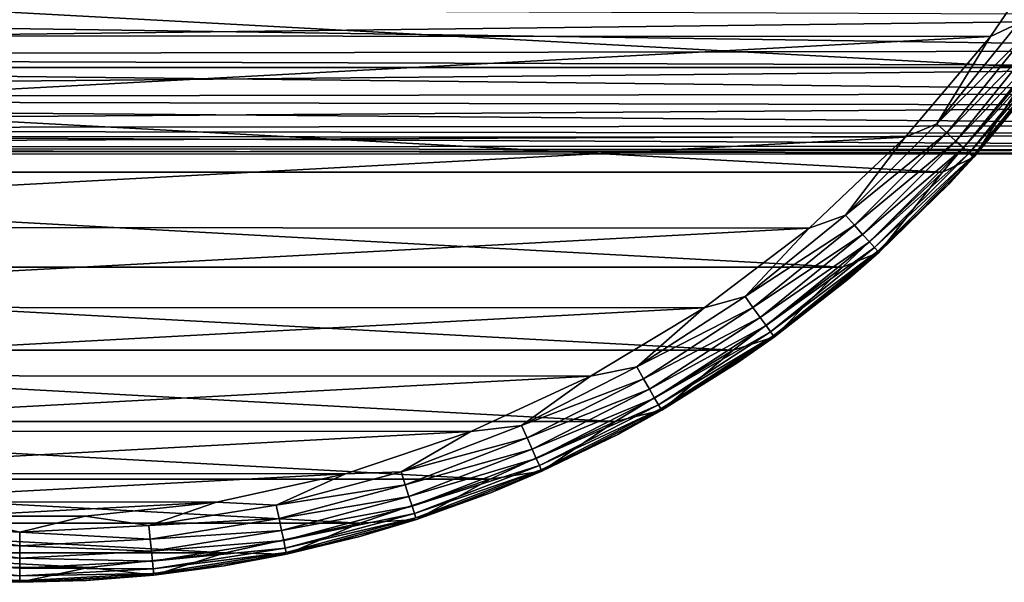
# Model space of a CAD drawing. Header units: metres. Extents: x -139 to 105, y -30 to 40.
# Tile 40 of 153: x -75 to -52, y -30 to -17. Entities that reach past the tile are written whole.
import ezdxf

# ---------------------------------------------------------------- set-up
doc = ezdxf.new("R2010")
doc.units = ezdxf.units.M
doc.layers.add('solid_150_SW0003', color=7, linetype='CONTINUOUS')

msp = doc.modelspace()

# ---------------------------------------------------------------- linework, layer by layer
at = {"layer": 'solid_150_SW0003'}
for points in [[(-50.581829, -14.696926, 23.637949), (-99.43383, -14.670929, 23.637949), (-97.703743, -17.226213, 23.637949)], [(-50.581829, -14.696926, 23.637949), (-97.703743, -17.226213, 23.637949), (-52.314423, -17.250267, 23.637949)], [(-50.581829, -14.696926, 23.637949), (-52.314423, -17.250267, 23.637949), (-51.674309, -16.947107, 23.600716)], [(-51.356461, -17.972895, 3.637949), (-98.643539, -17.972895, 3.637949), (-100.448036, -15.312876, 3.637949)], [(-49.55196, -15.312876, 3.637949), (-51.356461, -17.972895, 3.637949), (-100.448036, -15.312876, 3.637949)], [(-117.000031, -16.459673, 87.424057), (-40, -17.576294, 85.606018), (-40, -16.315973, 87.629478)], [(-117.000031, -17.709116, 66.768303), (-117.000031, -16.459673, 64.701477), (-40, -16.773506, 65.170143)], [(-117.000031, -16.459673, 87.424057), (-117.000031, -17.709116, 85.357224), (-40, -17.576294, 85.606018)], [(-117.000031, -17.709116, 66.768303), (-40, -16.773506, 65.170143), (-40, -17.950373, 67.243248)], [(-52.314423, -17.250267, 23.637949), (-53.573544, -19.292467, 23.600716), (-51.674309, -16.947107, 23.600716)], [(-51.417469, -17.133713, 23.489986), (-51.674309, -16.947107, 23.600716), (-53.573544, -19.292467, 23.600716)], [(-52.314423, -17.250267, 23.637949), (-97.703743, -17.226213, 23.637949), (-95.709221, -19.579901, 23.637949)], [(-52.314423, -17.250267, 23.637949), (-95.709221, -19.579901, 23.637949), (-54.3111, -19.601355, 23.637949)], [(-52.314423, -17.250267, 23.637949), (-54.3111, -19.601355, 23.637949), (-53.573544, -19.292467, 23.600716)], [(-51.417469, -17.133713, 23.489986), (-53.573544, -19.292467, 23.600716), (-53.337616, -19.504898, 23.489986)], [(-51.417469, -17.133713, 23.489986), (-53.337616, -19.504898, 23.489986), (-51.187035, -17.301132, 23.311325)], [(-53.337616, -19.504898, 23.489986), (-53.125946, -19.695488, 23.311325), (-51.187035, -17.301132, 23.311325)], [(-51.187035, -17.301132, 23.311325), (-53.125946, -19.695488, 23.311325), (-50.994583, -17.440956, 23.073709)], [(-53.125946, -19.695488, 23.311325), (-52.949165, -19.854662, 23.073709), (-50.994583, -17.440956, 23.073709)], [(-50.994583, -17.440956, 23.073709), (-52.949165, -19.854662, 23.073709), (-50.849785, -17.546158, 22.789078)], [(-117.000031, -17.709116, 85.357224), (-40, -18.586908, 83.446983), (-40, -17.576294, 85.606018)], [(-117.000031, -18.700319, 68.970673), (-117.000031, -17.709116, 66.768303), (-40, -17.950373, 67.243248)], [(-117.000031, -17.709116, 85.357224), (-117.000031, -18.700319, 83.154861), (-40, -18.586908, 83.446983)], [(-52.949165, -19.854662, 23.073709), (-52.816154, -19.974422, 22.789078), (-50.849785, -17.546158, 22.789078)], [(-50.849785, -17.546158, 22.789078), (-52.816154, -19.974422, 22.789078), (-50.759914, -17.611452, 22.471731)], [(-52.816154, -19.974422, 22.789078), (-52.733604, -20.048754, 22.471731), (-50.759914, -17.611452, 22.471731)], [(-50.759914, -17.611452, 22.471731), (-52.733604, -20.048754, 22.471731), (-51.181694, -18.239748, 22.137949)], [(-52.705551, -20.073803, 3.937949), (-51.356461, -17.972895, 3.637949), (-50.729389, -17.633421, 3.937949)], [(-52.705551, -20.073803, 3.937949), (-50.729389, -17.633421, 3.937949), (-51.181694, -18.239748, 22.137949)], [(-117.000031, -18.700319, 68.970673), (-40, -17.950373, 67.243248), (-40, -18.872219, 69.44165)], [(-53.436005, -20.422474, 3.637949), (-96.563995, -20.422474, 3.637949), (-98.643539, -17.972895, 3.637949)], [(-51.356461, -17.972895, 3.637949), (-53.436005, -20.422474, 3.637949), (-98.643539, -17.972895, 3.637949)], [(-52.705551, -20.073803, 3.937949), (-53.436005, -20.422474, 3.637949), (-51.356461, -17.972895, 3.637949)], [(-52.705551, -20.073803, 3.937949), (-51.181694, -18.239748, 22.137949), (-53.290192, -20.704693, 22.137949)], [(-52.733604, -20.048754, 22.471731), (-53.290192, -20.704693, 22.137949), (-51.181694, -18.239748, 22.137949)], [(-117.000031, -18.700319, 83.154861), (-40, -19.333458, 81.183037), (-40, -18.586908, 83.446983)], [(-117.000031, -19.418831, 71.276451), (-117.000031, -18.700319, 68.970673), (-40, -18.872219, 69.44165)], [(-117.000031, -18.700319, 83.154861), (-117.000031, -19.418831, 80.849075), (-40, -19.333458, 81.183037)], [(-117.000031, -19.418831, 71.276451), (-40, -18.872219, 69.44165), (-40, -19.525948, 71.734123)], [(-54.3111, -19.601355, 23.637949), (-55.707531, -21.426456, 23.600716), (-53.573544, -19.292467, 23.600716)], [(-53.337616, -19.504898, 23.489986), (-53.573544, -19.292467, 23.600716), (-55.707531, -21.426456, 23.600716)], [(-117.000031, -19.418831, 80.849075), (-40, -19.80534, 78.846352), (-40, -19.333458, 81.183037)], [(-117.000031, -19.854172, 73.652031), (-117.000031, -19.418831, 71.276451), (-40, -19.525948, 71.734123)], [(-117.000031, -19.418831, 80.849075), (-117.000031, -19.854172, 78.473495), (-40, -19.80534, 78.846352)], [(-117.000031, -19.854172, 73.652031), (-40, -19.525948, 71.734123), (-40, -19.902271, 74.088089)], [(-53.337616, -19.504898, 23.489986), (-55.707531, -21.426456, 23.600716), (-55.495102, -21.662384, 23.489986)], [(-53.337616, -19.504898, 23.489986), (-55.495102, -21.662384, 23.489986), (-53.125946, -19.695488, 23.311325)], [(-54.3111, -19.601355, 23.637949), (-95.709221, -19.579901, 23.637949), (-93.466103, -21.70763, 23.637949)], [(-54.3111, -19.601355, 23.637949), (-93.466103, -21.70763, 23.637949), (-56.556564, -21.72687, 23.637949)], [(-54.3111, -19.601355, 23.637949), (-56.556564, -21.72687, 23.637949), (-55.707531, -21.426456, 23.600716)], [(-55.495102, -21.662384, 23.489986), (-55.304512, -21.874056, 23.311325), (-53.125946, -19.695488, 23.311325)], [(-53.125946, -19.695488, 23.311325), (-55.304512, -21.874056, 23.311325), (-52.949165, -19.854662, 23.073709)], [(-117.000031, -19.854172, 78.473495), (-40, -19.995846, 76.470116), (-40, -19.80534, 78.846352)], [(-117.000031, -19.999994, 76.062767), (-117.000031, -19.854172, 73.652031), (-40, -19.902271, 74.088089)], [(-117.000031, -19.854172, 78.473495), (-117.000031, -19.999994, 76.062767), (-40, -19.995846, 76.470116)], [(-117.000031, -19.999994, 76.062767), (-40, -19.902271, 74.088089), (-40, -19.995846, 76.470116)], [(-55.304512, -21.874056, 23.311325), (-55.145336, -22.050837, 23.073709), (-52.949165, -19.854662, 23.073709)], [(-52.949165, -19.854662, 23.073709), (-55.145336, -22.050837, 23.073709), (-52.816154, -19.974422, 22.789078)], [(-55.145336, -22.050837, 23.073709), (-55.025578, -22.183844, 22.789078), (-52.816154, -19.974422, 22.789078)], [(-52.816154, -19.974422, 22.789078), (-55.025578, -22.183844, 22.789078), (-52.733604, -20.048754, 22.471731)], [(-55.025578, -22.183844, 22.789078), (-54.951248, -22.266396, 22.471731), (-52.733604, -20.048754, 22.471731)], [(-52.733604, -20.048754, 22.471731), (-54.951248, -22.266396, 22.471731), (-53.290192, -20.704693, 22.137949)], [(-54.926197, -22.294449, 3.937949), (-53.436005, -20.422474, 3.637949), (-52.705551, -20.073803, 3.937949)], [(-54.926197, -22.294449, 3.937949), (-52.705551, -20.073803, 3.937949), (-53.290192, -20.704693, 22.137949)], [(-55.774498, -22.637026, 3.637949), (-94.225502, -22.637026, 3.637949), (-96.563995, -20.422474, 3.637949)], [(-53.436005, -20.422474, 3.637949), (-55.774498, -22.637026, 3.637949), (-96.563995, -20.422474, 3.637949)], [(-54.926197, -22.294449, 3.937949), (-55.774498, -22.637026, 3.637949), (-53.436005, -20.422474, 3.637949)], [(-54.926197, -22.294449, 3.937949), (-53.290192, -20.704693, 22.137949), (-55.652496, -22.927582, 22.137949)], [(-54.951248, -22.266396, 22.471731), (-55.652496, -22.927582, 22.137949), (-53.290192, -20.704693, 22.137949)], [(-56.556564, -21.72687, 23.637949), (-58.052895, -23.325691, 23.600716), (-55.707531, -21.426456, 23.600716)], [(-55.495102, -21.662384, 23.489986), (-55.707531, -21.426456, 23.600716), (-58.052895, -23.325691, 23.600716)], [(-56.556564, -21.72687, 23.637949), (-93.466103, -21.70763, 23.637949), (-91.014091, -23.574783, 23.637949)], [(-56.556564, -21.72687, 23.637949), (-91.014091, -23.574783, 23.637949), (-59.010586, -23.591534, 23.637949)], [(-56.556564, -21.72687, 23.637949), (-59.010586, -23.591534, 23.637949), (-58.052895, -23.325691, 23.600716)], [(-55.495102, -21.662384, 23.489986), (-58.052895, -23.325691, 23.600716), (-57.866287, -23.582531, 23.489986)], [(-55.495102, -21.662384, 23.489986), (-57.866287, -23.582531, 23.489986), (-55.304512, -21.874056, 23.311325)], [(-57.866287, -23.582531, 23.489986), (-57.698868, -23.812965, 23.311325), (-55.304512, -21.874056, 23.311325)], [(-55.304512, -21.874056, 23.311325), (-57.698868, -23.812965, 23.311325), (-55.145336, -22.050837, 23.073709)], [(-57.698868, -23.812965, 23.311325), (-57.559044, -24.005417, 23.073709), (-55.145336, -22.050837, 23.073709)], [(-55.145336, -22.050837, 23.073709), (-57.559044, -24.005417, 23.073709), (-55.025578, -22.183844, 22.789078)], [(-57.559044, -24.005417, 23.073709), (-57.453842, -24.150215, 22.789078), (-55.025578, -22.183844, 22.789078)], [(-55.025578, -22.183844, 22.789078), (-57.453842, -24.150215, 22.789078), (-54.951248, -22.266396, 22.471731)], [(-57.453842, -24.150215, 22.789078), (-57.38855, -24.240084, 22.471731), (-54.951248, -22.266396, 22.471731)], [(-54.951248, -22.266396, 22.471731), (-57.38855, -24.240084, 22.471731), (-55.652496, -22.927582, 22.137949)], [(-57.366581, -24.270609, 3.937949), (-55.774498, -22.637026, 3.637949), (-54.926197, -22.294449, 3.937949)], [(-57.366581, -24.270609, 3.937949), (-54.926197, -22.294449, 3.937949), (-55.652496, -22.927582, 22.137949)], [(-58.330269, -24.580061, 3.637949), (-91.669731, -24.580061, 3.637949), (-94.225502, -22.637026, 3.637949)], [(-55.774498, -22.637026, 3.637949), (-58.330269, -24.580061, 3.637949), (-94.225502, -22.637026, 3.637949)], [(-57.366581, -24.270609, 3.937949), (-58.330269, -24.580061, 3.637949), (-55.774498, -22.637026, 3.637949)], [(-57.366581, -24.270609, 3.937949), (-55.652496, -22.927582, 22.137949), (-58.240986, -24.882431, 22.137949)], [(-57.38855, -24.240084, 22.471731), (-58.240986, -24.882431, 22.137949), (-55.652496, -22.927582, 22.137949)], [(-59.010586, -23.591534, 23.637949), (-60.583931, -24.969366, 23.600716), (-58.052895, -23.325691, 23.600716)], [(-57.866287, -23.582531, 23.489986), (-58.052895, -23.325691, 23.600716), (-60.583931, -24.969366, 23.600716)], [(-59.010586, -23.591534, 23.637949), (-91.014091, -23.574783, 23.637949), (-88.365631, -25.171408, 23.637949)], [(-59.010586, -23.591534, 23.637949), (-88.365631, -25.171408, 23.637949), (-61.66066, -25.185352, 23.637949)], [(-59.010586, -23.591534, 23.637949), (-61.66066, -25.185352, 23.637949), (-60.583931, -24.969366, 23.600716)], [(-57.866287, -23.582531, 23.489986), (-60.583931, -24.969366, 23.600716), (-60.425194, -25.244305, 23.489986)], [(-57.866287, -23.582531, 23.489986), (-60.425194, -25.244305, 23.489986), (-57.698868, -23.812965, 23.311325)], [(-60.425194, -25.244305, 23.489986), (-60.282776, -25.490976, 23.311325), (-57.698868, -23.812965, 23.311325)], [(-57.698868, -23.812965, 23.311325), (-60.282776, -25.490976, 23.311325), (-57.559044, -24.005417, 23.073709)], [(-60.282776, -25.490976, 23.311325), (-60.163837, -25.696989, 23.073709), (-57.559044, -24.005417, 23.073709)], [(-57.559044, -24.005417, 23.073709), (-60.163837, -25.696989, 23.073709), (-57.453842, -24.150215, 22.789078)], [(-60.163837, -25.696989, 23.073709), (-60.074345, -25.85199, 22.789078), (-57.453842, -24.150215, 22.789078)], [(-57.453842, -24.150215, 22.789078), (-60.074345, -25.85199, 22.789078), (-57.38855, -24.240084, 22.471731)], [(-60.074345, -25.85199, 22.789078), (-60.018803, -25.948193, 22.471731), (-57.38855, -24.240084, 22.471731)], [(-57.38855, -24.240084, 22.471731), (-60.018803, -25.948193, 22.471731), (-58.240986, -24.882431, 22.137949)], [(-60, -25.980762, 3.937949), (-58.330269, -24.580061, 3.637949), (-57.366581, -24.270609, 3.937949)], [(-60, -25.980762, 3.937949), (-57.366581, -24.270609, 3.937949), (-58.240986, -24.882431, 22.137949)], [(-61.090324, -26.24119, 3.637949), (-88.909676, -26.24119, 3.637949), (-91.669731, -24.580061, 3.637949)], [(-58.330269, -24.580061, 3.637949), (-61.090324, -26.24119, 3.637949), (-91.669731, -24.580061, 3.637949)], [(-60, -25.980762, 3.937949), (-61.090324, -26.24119, 3.637949), (-58.330269, -24.580061, 3.637949)], [(-61.66066, -25.185352, 23.637949), (-63.272911, -26.339472, 23.600716), (-60.583931, -24.969366, 23.600716)], [(-60.425194, -25.244305, 23.489986), (-60.583931, -24.969366, 23.600716), (-63.272911, -26.339472, 23.600716)], [(-60, -25.980762, 3.937949), (-58.240986, -24.882431, 22.137949), (-61.025398, -26.546385, 22.137949)], [(-60.018803, -25.948193, 22.471731), (-61.025398, -26.546385, 22.137949), (-58.240986, -24.882431, 22.137949)], [(-61.66066, -25.185352, 23.637949), (-88.365631, -25.171408, 23.637949), (-85.567451, -26.467632, 23.637949)], [(-61.66066, -25.185352, 23.637949), (-85.567451, -26.467632, 23.637949), (-64.460182, -26.478649, 23.637949)], [(-61.66066, -25.185352, 23.637949), (-64.460182, -26.478649, 23.637949), (-63.272911, -26.339472, 23.600716)], [(-60.425194, -25.244305, 23.489986), (-63.272911, -26.339472, 23.600716), (-63.143784, -26.629496, 23.489986)], [(-60.425194, -25.244305, 23.489986), (-63.143784, -26.629496, 23.489986), (-60.282776, -25.490976, 23.311325)], [(-63.143784, -26.629496, 23.489986), (-63.027931, -26.889704, 23.311325), (-60.282776, -25.490976, 23.311325)], [(-60.282776, -25.490976, 23.311325), (-63.027931, -26.889704, 23.311325), (-60.163837, -25.696989, 23.073709)], [(-63.027931, -26.889704, 23.311325), (-62.931179, -27.107019, 23.073709), (-60.163837, -25.696989, 23.073709)], [(-60.163837, -25.696989, 23.073709), (-62.931179, -27.107019, 23.073709), (-60.074345, -25.85199, 22.789078)], [(-62.931179, -27.107019, 23.073709), (-62.858379, -27.270527, 22.789078), (-60.074345, -25.85199, 22.789078)], [(-60.074345, -25.85199, 22.789078), (-62.858379, -27.270527, 22.789078), (-60.018803, -25.948193, 22.471731)], [(-62.858379, -27.270527, 22.789078), (-62.813198, -27.372007, 22.471731), (-60.018803, -25.948193, 22.471731)], [(-60.018803, -25.948193, 22.471731), (-62.813198, -27.372007, 22.471731), (-61.025398, -26.546385, 22.137949)], [(-62.797745, -27.406294, 3.937949), (-61.090324, -26.24119, 3.637949), (-60, -25.980762, 3.937949)], [(-62.797745, -27.406294, 3.937949), (-60, -25.980762, 3.937949), (-61.025398, -26.546385, 22.137949)], [(-64.006096, -27.589436, 3.637949), (-85.993904, -27.589436, 3.637949), (-88.909676, -26.24119, 3.637949)], [(-61.090324, -26.24119, 3.637949), (-64.006096, -27.589436, 3.637949), (-88.909676, -26.24119, 3.637949)], [(-64.460182, -26.478649, 23.637949), (-66.090378, -27.420996, 23.600716), (-63.272911, -26.339472, 23.600716)], [(-63.143784, -26.629496, 23.489986), (-63.272911, -26.339472, 23.600716), (-66.090378, -27.420996, 23.600716)], [(-62.797745, -27.406294, 3.937949), (-64.006096, -27.589436, 3.637949), (-61.090324, -26.24119, 3.637949)], [(-64.460182, -26.478649, 23.637949), (-85.567451, -26.467632, 23.637949), (-82.642952, -27.456047, 23.637949)], [(-64.460182, -26.478649, 23.637949), (-82.642952, -27.456047, 23.637949), (-67.385735, -27.464016, 23.637949)], [(-64.460182, -26.478649, 23.637949), (-67.385735, -27.464016, 23.637949), (-66.090378, -27.420996, 23.600716)], [(-63.143784, -26.629496, 23.489986), (-66.090378, -27.420996, 23.600716), (-65.992271, -27.722929, 23.489986)], [(-63.143784, -26.629496, 23.489986), (-65.992271, -27.722929, 23.489986), (-63.027931, -26.889704, 23.311325)], [(-62.797745, -27.406294, 3.937949), (-61.025398, -26.546385, 22.137949), (-63.97319, -27.89999, 22.137949)], [(-62.813198, -27.372007, 22.471731), (-63.97319, -27.89999, 22.137949), (-61.025398, -26.546385, 22.137949)], [(-65.992271, -27.722929, 23.489986), (-65.904259, -27.99382, 23.311325), (-63.027931, -26.889704, 23.311325)], [(-63.027931, -26.889704, 23.311325), (-65.904259, -27.99382, 23.311325), (-62.931179, -27.107019, 23.073709)], [(-65.904259, -27.99382, 23.311325), (-65.83075, -28.22006, 23.073709), (-62.931179, -27.107019, 23.073709)], [(-62.931179, -27.107019, 23.073709), (-65.83075, -28.22006, 23.073709), (-62.858379, -27.270527, 22.789078)], [(-65.83075, -28.22006, 23.073709), (-65.775436, -28.39028, 22.789078), (-62.858379, -27.270527, 22.789078)], [(-62.858379, -27.270527, 22.789078), (-65.775436, -28.39028, 22.789078), (-62.813198, -27.372007, 22.471731)], [(-65.775436, -28.39028, 22.789078), (-65.741112, -28.495928, 22.471731), (-62.813198, -27.372007, 22.471731)], [(-62.813198, -27.372007, 22.471731), (-65.741112, -28.495928, 22.471731), (-63.97319, -27.89999, 22.137949)], [(-67.053215, -28.617088, 3.637949), (-82.946785, -28.617088, 3.637949), (-85.993904, -27.589436, 3.637949)], [(-64.006096, -27.589436, 3.637949), (-67.053215, -28.617088, 3.637949), (-85.993904, -27.589436, 3.637949)], [(-67.385735, -27.464016, 23.637949), (-82.642952, -27.456047, 23.637949), (-79.625618, -28.121422, 23.637949)], [(-67.385735, -27.464016, 23.637949), (-79.625618, -28.121422, 23.637949), (-70.403763, -28.126238, 23.637949)], [(-67.385735, -27.464016, 23.637949), (-70.403763, -28.126238, 23.637949), (-69.005463, -28.202089, 23.600716)], [(-67.385735, -27.464016, 23.637949), (-69.005463, -28.202089, 23.600716), (-66.090378, -27.420996, 23.600716)], [(-65.992271, -27.722929, 23.489986), (-66.090378, -27.420996, 23.600716), (-69.005463, -28.202089, 23.600716)], [(-65.72934, -28.531649, 3.937949), (-67.053215, -28.617088, 3.637949), (-64.006096, -27.589436, 3.637949)], [(-65.72934, -28.531649, 3.937949), (-64.006096, -27.589436, 3.637949), (-62.797745, -27.406294, 3.937949)], [(-65.72934, -28.531649, 3.937949), (-62.797745, -27.406294, 3.937949), (-63.97319, -27.89999, 22.137949)], [(-65.992271, -27.722929, 23.489986), (-69.005463, -28.202089, 23.600716), (-68.939453, -28.512623, 23.489986)], [(-65.992271, -27.722929, 23.489986), (-68.939453, -28.512623, 23.489986), (-65.904259, -27.99382, 23.311325)], [(-68.939453, -28.512623, 23.489986), (-68.880234, -28.791231, 23.311325), (-65.904259, -27.99382, 23.311325)], [(-65.904259, -27.99382, 23.311325), (-68.880234, -28.791231, 23.311325), (-65.83075, -28.22006, 23.073709)], [(-65.72934, -28.531649, 3.937949), (-63.97319, -27.89999, 22.137949), (-67.049889, -28.927423, 22.137949)], [(-65.741112, -28.495928, 22.471731), (-67.049889, -28.927423, 22.137949), (-63.97319, -27.89999, 22.137949)], [(-70.403763, -28.126238, 23.637949), (-79.625618, -28.121422, 23.637949), (-76.561348, -28.456863, 23.637949)], [(-70.403763, -28.126238, 23.637949), (-76.561348, -28.456863, 23.637949), (-73.468376, -28.458479, 23.637949)], [(-70.403763, -28.126238, 23.637949), (-73.468376, -28.458479, 23.637949), (-71.986221, -28.674194, 23.600716)], [(-70.403763, -28.126238, 23.637949), (-71.986221, -28.674194, 23.600716), (-69.005463, -28.202089, 23.600716)], [(-68.939453, -28.512623, 23.489986), (-69.005463, -28.202089, 23.600716), (-71.986221, -28.674194, 23.600716)], [(-68.880234, -28.791231, 23.311325), (-68.83078, -29.023916, 23.073709), (-65.83075, -28.22006, 23.073709)], [(-65.83075, -28.22006, 23.073709), (-68.83078, -29.023916, 23.073709), (-65.775436, -28.39028, 22.789078)], [(-76.561348, -28.456863, 23.637949), (-78.013779, -28.674194, 23.600716), (-75, -28.83214, 23.600716)], [(-73.468376, -28.458479, 23.637949), (-76.561348, -28.456863, 23.637949), (-75, -28.83214, 23.600716)], [(-73.468376, -28.458479, 23.637949), (-75, -28.83214, 23.600716), (-71.986221, -28.674194, 23.600716)], [(-68.939453, -28.512623, 23.489986), (-71.986221, -28.674194, 23.600716), (-71.953033, -28.989927, 23.489986)], [(-68.939453, -28.512623, 23.489986), (-71.953033, -28.989927, 23.489986), (-68.880234, -28.791231, 23.311325)], [(-68.83078, -29.023916, 23.073709), (-68.793564, -29.198984, 22.789078), (-65.775436, -28.39028, 22.789078)], [(-65.775436, -28.39028, 22.789078), (-68.793564, -29.198984, 22.789078), (-65.741112, -28.495928, 22.471731)], [(-68.793564, -29.198984, 22.789078), (-68.77047, -29.307642, 22.471731), (-65.741112, -28.495928, 22.471731)], [(-65.741112, -28.495928, 22.471731), (-68.77047, -29.307642, 22.471731), (-67.049889, -28.927423, 22.137949)], [(-70.196785, -29.3083, 3.637949), (-79.803215, -29.3083, 3.637949), (-82.946785, -28.617088, 3.637949)], [(-67.053215, -28.617088, 3.637949), (-70.196785, -29.3083, 3.637949), (-82.946785, -28.617088, 3.637949)], [(-75, -29.149612, 23.489986), (-78.013779, -28.674194, 23.600716), (-78.046967, -28.989927, 23.489986)], [(-75, -29.149612, 23.489986), (-75, -28.83214, 23.600716), (-78.013779, -28.674194, 23.600716)], [(-71.953033, -28.989927, 23.489986), (-71.986221, -28.674194, 23.600716), (-75, -28.83214, 23.600716)], [(-68.762802, -29.34446, 3.937949), (-70.196785, -29.3083, 3.637949), (-67.053215, -28.617088, 3.637949)], [(-68.762802, -29.34446, 3.937949), (-67.053215, -28.617088, 3.637949), (-65.72934, -28.531649, 3.937949)], [(-68.762802, -29.34446, 3.937949), (-65.72934, -28.531649, 3.937949), (-67.049889, -28.927423, 22.137949)], [(-71.953033, -28.989927, 23.489986), (-75, -28.83214, 23.600716), (-75, -29.149612, 23.489986)], [(-71.953033, -28.989927, 23.489986), (-71.923264, -29.273199, 23.311325), (-68.880234, -28.791231, 23.311325)], [(-68.880234, -28.791231, 23.311325), (-71.923264, -29.273199, 23.311325), (-68.83078, -29.023916, 23.073709)], [(-68.762802, -29.34446, 3.937949), (-67.049889, -28.927423, 22.137949), (-70.219536, -29.616671, 22.137949)], [(-68.77047, -29.307642, 22.471731), (-70.219536, -29.616671, 22.137949), (-67.049889, -28.927423, 22.137949)], [(-78.046967, -28.989927, 23.489986), (-78.076736, -29.273199, 23.311325), (-75, -29.434444, 23.311325)], [(-75, -29.149612, 23.489986), (-78.046967, -28.989927, 23.489986), (-75, -29.434444, 23.311325)], [(-71.953033, -28.989927, 23.489986), (-75, -29.149612, 23.489986), (-71.923264, -29.273199, 23.311325)], [(-75, -29.149612, 23.489986), (-75, -29.434444, 23.311325), (-71.923264, -29.273199, 23.311325)], [(-71.923264, -29.273199, 23.311325), (-71.898399, -29.509779, 23.073709), (-68.83078, -29.023916, 23.073709)], [(-68.83078, -29.023916, 23.073709), (-71.898399, -29.509779, 23.073709), (-68.793564, -29.198984, 22.789078)], [(-71.898399, -29.509779, 23.073709), (-71.879692, -29.687778, 22.789078), (-68.793564, -29.198984, 22.789078)], [(-68.793564, -29.198984, 22.789078), (-71.879692, -29.687778, 22.789078), (-68.77047, -29.307642, 22.471731)], [(-73.38903, -29.655928, 3.637949), (-76.61097, -29.655928, 3.637949), (-79.803215, -29.3083, 3.637949)], [(-70.196785, -29.3083, 3.637949), (-73.38903, -29.655928, 3.637949), (-79.803215, -29.3083, 3.637949)], [(-78.076736, -29.273199, 23.311325), (-78.101601, -29.509779, 23.073709), (-75, -29.672327, 23.073709)], [(-75, -29.434444, 23.311325), (-78.076736, -29.273199, 23.311325), (-75, -29.672327, 23.073709)], [(-71.923264, -29.273199, 23.311325), (-75, -29.434444, 23.311325), (-71.898399, -29.509779, 23.073709)], [(-75, -29.434444, 23.311325), (-75, -29.672327, 23.073709), (-71.898399, -29.509779, 23.073709)], [(-71.864342, -29.835678, 3.937949), (-73.38903, -29.655928, 3.637949), (-70.196785, -29.3083, 3.637949)], [(-71.879692, -29.687778, 22.789078), (-71.86808, -29.798254, 22.471731), (-68.77047, -29.307642, 22.471731)], [(-68.77047, -29.307642, 22.471731), (-71.86808, -29.798254, 22.471731), (-70.219536, -29.616671, 22.137949)], [(-71.864342, -29.835678, 3.937949), (-70.196785, -29.3083, 3.637949), (-68.762802, -29.34446, 3.937949)], [(-71.864342, -29.835678, 3.937949), (-68.762802, -29.34446, 3.937949), (-70.219536, -29.616671, 22.137949)], [(-78.135658, -29.835678, 3.937949), (-76.61097, -29.655928, 3.637949), (-75, -30, 3.937949)], [(-78.101601, -29.509779, 23.073709), (-78.120308, -29.687778, 22.789078), (-75, -29.851307, 22.789078)], [(-75, -29.672327, 23.073709), (-78.101601, -29.509779, 23.073709), (-75, -29.851307, 22.789078)], [(-75, -30, 3.937949), (-76.61097, -29.655928, 3.637949), (-73.38903, -29.655928, 3.637949)], [(-71.898399, -29.509779, 23.073709), (-75, -29.672327, 23.073709), (-71.879692, -29.687778, 22.789078)], [(-71.864342, -29.835678, 3.937949), (-75, -30, 3.937949), (-73.38903, -29.655928, 3.637949)], [(-75, -29.672327, 23.073709), (-75, -29.851307, 22.789078), (-71.879692, -29.687778, 22.789078)], [(-71.864342, -29.835678, 3.937949), (-70.219536, -29.616671, 22.137949), (-73.445068, -29.959677, 22.137949)], [(-71.86808, -29.798254, 22.471731), (-73.445068, -29.959677, 22.137949), (-70.219536, -29.616671, 22.137949)], [(-76.688782, -29.952429, 22.137949), (-78.135658, -29.835678, 3.937949), (-75, -30, 3.937949)], [(-78.120308, -29.687778, 22.789078), (-78.13192, -29.798254, 22.471731), (-75, -29.962393, 22.471731)], [(-75, -29.962393, 22.471731), (-78.13192, -29.798254, 22.471731), (-76.688782, -29.952429, 22.137949)], [(-75, -29.851307, 22.789078), (-78.120308, -29.687778, 22.789078), (-75, -29.962393, 22.471731)], [(-71.879692, -29.687778, 22.789078), (-75, -29.851307, 22.789078), (-71.86808, -29.798254, 22.471731)], [(-71.86808, -29.798254, 22.471731), (-75, -29.962393, 22.471731), (-73.445068, -29.959677, 22.137949)], [(-75, -29.851307, 22.789078), (-75, -29.962393, 22.471731), (-71.86808, -29.798254, 22.471731)], [(-71.864342, -29.835678, 3.937949), (-73.445068, -29.959677, 22.137949), (-75, -30, 3.937949)], [(-73.445068, -29.959677, 22.137949), (-76.688782, -29.952429, 22.137949), (-75, -30, 3.937949)], [(-75, -29.962393, 22.471731), (-76.688782, -29.952429, 22.137949), (-73.445068, -29.959677, 22.137949)]]:
    msp.add_3dface(points, dxfattribs=at)

doc.saveas('drawing.dxf')
